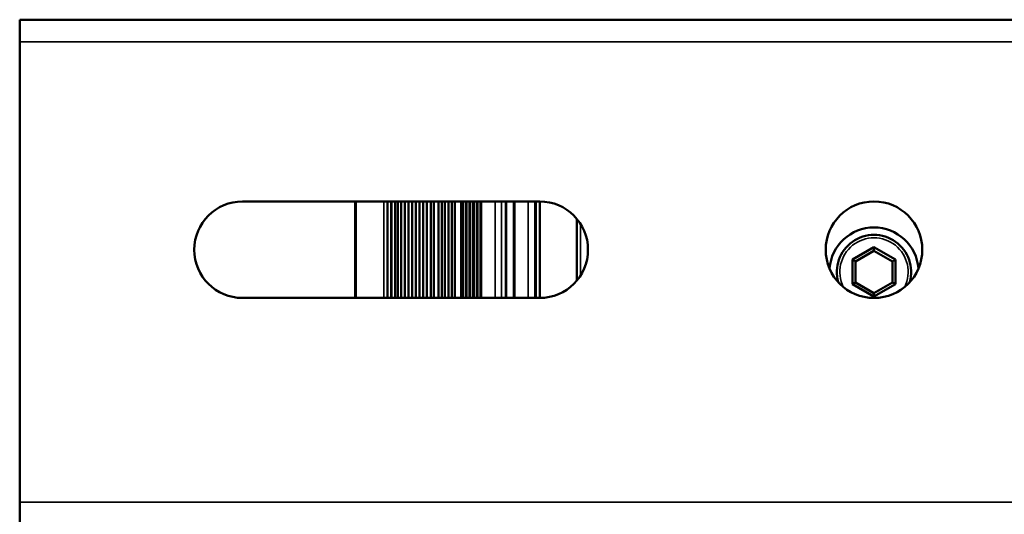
# Paper-space layout 'Sheet_1' of a CAD drawing. Header units: millimetres. Extents: x 0 to 118, y 0 to 118.
# Tile 83 of 206: x 56.25 to 61.47, y 9.55 to 12.17. Entities that reach past the tile are written whole.
import ezdxf

# ---------------------------------------------------------------- set-up
doc = ezdxf.new("R2010")
doc.units = ezdxf.units.MM
doc.layers.add('Visible (ANSI)', color=7, linetype='Continuous', lineweight=50)
doc.layers.add('Visible Narrow (ANSI)', color=7, linetype='Continuous', lineweight=35)

psp = doc.layouts.new('Sheet_1')

# ---------------------------------------------------------------- linework, layer by layer
at = {"layer": 'Visible (ANSI)'}
for p, q in [((56.25023, 12.17138), (65.30535, 12.17138)), ((56.25023, 12.05327), (56.25023, 12.17138)), ((56.25023, 9.61233), (56.25023, 12.05327)), ((59.00613, 11.20681), (57.43133, 11.20681)), ((58.02759, 11.20681), (58.02759, 10.695)), ((58.19905, 11.20681), (58.19905, 10.695)), ((58.21913, 10.695), (58.21913, 11.20681)), ((58.22063, 11.20681), (58.22063, 10.695)), ((58.23978, 11.20681), (58.23978, 10.695)), ((58.25352, 11.20681), (58.25352, 10.695)), ((58.2716, 11.20681), (58.2716, 10.695)), ((58.29124, 11.20681), (58.29124, 10.695)), ((58.31089, 11.20681), (58.31089, 10.695)), ((58.33015, 11.20681), (58.33015, 10.695)), ((58.3494, 11.20681), (58.3494, 10.695)), ((58.36856, 11.20681), (58.36856, 10.695)), ((58.38791, 11.20681), (58.38791, 10.695)), ((58.40716, 11.20681), (58.40716, 10.695)), ((58.42917, 11.20681), (58.42917, 10.695)), ((58.4449, 11.20681), (58.4449, 10.695)), ((58.47, 11.20681), (58.47, 10.695)), ((58.4869, 11.20681), (58.4869, 10.695)), ((58.50382, 11.20681), (58.50382, 10.695)), ((58.52316, 11.20681), (58.52316, 10.695)), ((58.54007, 11.20681), (58.54007, 10.695)), ((58.55699, 11.20681), (58.55699, 10.695)), ((58.69276, 11.20681), (58.69276, 10.695)), ((58.69634, 11.20681), (58.69634, 10.695)), ((58.82583, 11.20681), (58.82583, 10.695)), ((58.82606, 11.20681), (58.82606, 10.695)), ((58.8263, 11.20681), (58.8263, 10.695)), ((58.82653, 11.20681), (58.82653, 10.695)), ((58.82677, 11.20681), (58.82677, 10.695)), ((58.82701, 11.20681), (58.82701, 10.695)), ((58.82724, 11.20681), (58.82724, 10.695)), ((58.82748, 11.20681), (58.82748, 10.695)), ((58.82771, 11.20681), (58.82771, 10.695)), ((58.82897, 10.695), (58.82897, 11.20681)), ((58.86834, 10.695), (58.86834, 11.20681)), ((58.86883, 10.695), (58.86883, 11.20681)), ((58.86995, 11.20681), (58.86995, 10.695)), ((58.87018, 11.20681), (58.87018, 10.695)), ((58.87042, 11.20681), (58.87042, 10.695)), ((58.87066, 11.20681), (58.87066, 10.695)), ((58.87089, 11.20681), (58.87089, 10.695)), ((58.87113, 11.20681), (58.87113, 10.695)), ((58.87136, 11.20681), (58.87136, 10.695)), ((58.8716, 11.20681), (58.8716, 10.695)), ((58.87184, 11.20681), (58.87184, 10.695)), ((58.87207, 11.20681), (58.87207, 10.695)), ((58.87231, 11.20681), (58.87231, 10.695)), ((58.98189, 11.20681), (58.98189, 10.695)), ((58.98213, 11.20681), (58.98213, 10.695)), ((58.98236, 11.20681), (58.98236, 10.695)), ((58.9826, 11.20681), (58.9826, 10.695)), ((58.98283, 11.20681), (58.98283, 10.695)), ((58.98307, 11.20681), (58.98307, 10.695)), ((58.98331, 11.20681), (58.98331, 10.695)), ((58.98354, 11.20681), (58.98354, 10.695)), ((58.98378, 11.20681), (58.98378, 10.695)), ((58.98401, 11.20681), (58.98401, 10.695)), ((58.98425, 11.20681), (58.98425, 10.695)), ((58.98449, 11.20681), (58.98449, 10.695)), ((58.98472, 11.20681), (58.98472, 10.695)), ((58.98496, 11.20681), (58.98496, 10.695)), ((58.98519, 11.20681), (58.98519, 10.695)), ((58.98645, 10.695), (58.98645, 11.20681)), ((59.00613, 11.20681), (59.00613, 10.695)), ((59.20298, 10.78739), (59.20298, 11.11442)), ((60.77779, 10.96358), (60.66453, 10.89819)), ((60.89105, 10.89819), (60.77779, 10.96358)), ((60.77779, 10.96358), (60.77779, 10.9454)), ((60.77779, 10.9454), (60.68027, 10.8891)), ((60.8753, 10.8891), (60.77779, 10.9454)), ((60.66453, 10.89819), (60.66453, 10.76741)), ((60.66453, 10.89819), (60.68027, 10.8891)), ((60.68027, 10.8891), (60.68027, 10.7765)), ((60.89105, 10.89819), (60.8753, 10.8891)), ((60.8753, 10.7765), (60.8753, 10.8891)), ((60.89105, 10.76741), (60.89105, 10.89819)), ((60.66453, 10.76741), (60.68027, 10.7765)), ((60.66453, 10.76741), (60.77779, 10.70202)), ((60.68027, 10.7765), (60.77779, 10.7202)), ((60.77779, 10.7202), (60.8753, 10.7765)), ((60.77779, 10.70202), (60.89105, 10.76741)), ((60.89105, 10.76741), (60.8753, 10.7765)), ((60.77779, 10.70202), (60.77779, 10.7202)), ((57.43133, 10.695), (59.00613, 10.695)), ((56.25023, 9.49422), (56.25023, 9.61233))]:
    psp.add_line(p, q, dxfattribs=at)
psp.add_circle((60.77779, 10.95091), 0.25591, dxfattribs=at)
for centre, radius, start, end in [((57.43133, 10.95091), 0.25591, 90, 270), ((59.00613, 10.95091), 0.25591, 270, 90), ((60.77779, 10.8328), 0.23622, 4.38103, 175.61897), ((60.77779, 10.8328), 0.19685, 344.03799, 195.96201)]:
    psp.add_arc(centre, radius, start, end, dxfattribs=at)
at = {"layer": 'Visible Narrow (ANSI)'}
for p, q in [((65.30535, 12.05327), (56.25023, 12.05327)), ((58.03298, 10.695), (58.03298, 11.20681)), ((58.17954, 10.695), (58.17954, 11.20681)), ((58.58803, 11.20681), (58.58803, 10.695)), ((58.5917, 10.695), (58.5917, 11.20681)), ((58.59978, 11.20681), (58.59978, 10.695)), ((58.61235, 10.695), (58.61235, 11.20681)), ((58.6193, 11.20681), (58.6193, 10.695)), ((58.63215, 10.695), (58.63215, 11.20681)), ((58.63909, 11.20681), (58.63909, 10.695)), ((58.65173, 10.695), (58.65173, 11.20681)), ((58.65866, 11.20681), (58.65866, 10.695)), ((58.67158, 10.695), (58.67158, 11.20681)), ((58.67852, 11.20681), (58.67852, 10.695)), ((58.76983, 11.20681), (58.76983, 10.695)), ((58.80444, 10.695), (58.80444, 11.20681)), ((58.94581, 10.695), (58.94581, 11.20681)), ((59.22267, 11.08729), (59.22267, 10.81453)), ((56.25023, 9.61233), (65.30535, 9.61233))]:
    psp.add_line(p, q, dxfattribs=at)
psp.add_arc((60.77779, 10.8328), 0.1811, 334.02088, 205.97912, dxfattribs=at)

doc.saveas('drawing.dxf')
